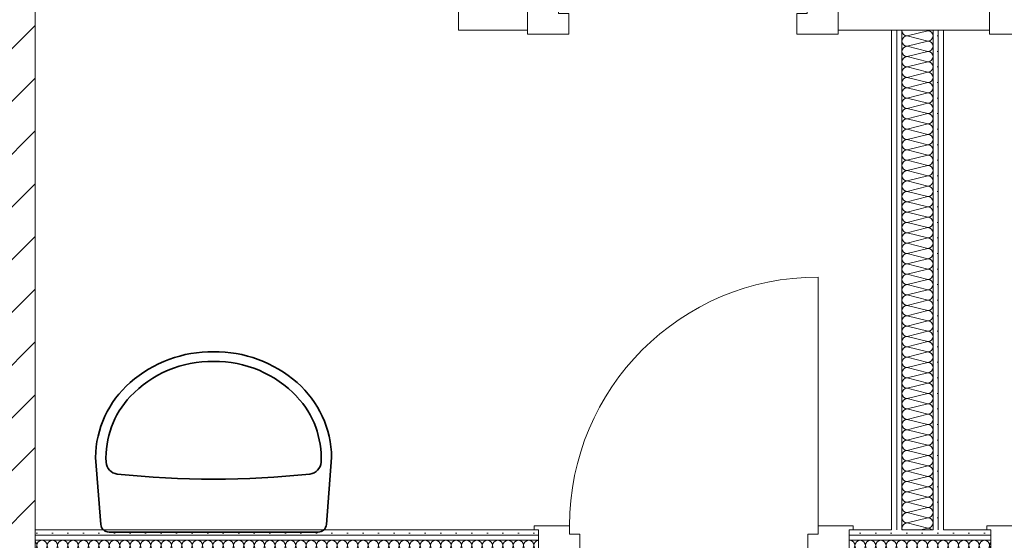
# Model space of a CAD drawing. Header units: metres. Extents: x -80 to 1923, y -189 to 69.
# Tile 198 of 256: x 959.62 to 961.99, y 50.53 to 51.79. Entities that reach past the tile are written whole.
import ezdxf

# ---------------------------------------------------------------- set-up
doc = ezdxf.new("R2010")
doc.units = ezdxf.units.M
doc.header["$MEASUREMENT"] = 0
for name, color, linetype in [('10 Wand außen', 7, 'Continuous'), ('10 Wand innen', 7, 'Continuous'), ('50 Sanitäreinrichtung', 7, 'Continuous')]:
    doc.layers.add(name, color=color, linetype=linetype)
pattern_1 = [(0, (929.770002, 0), (0, 0.0375), [0, -0.0375])]

# ---------------------------------------------------------------- blocks, each defined once
blk = doc.blocks.new('*X97', base_point=(929.77, 0))
at = {"layer": '10 Wand innen', "color": 250, "linetype": 'Continuous', "lineweight": 18, "true_color": 0x1f1f1f}
for p, q in [((961.7583, 51.75), (961.8083, 51.7625)), ((961.7583, 51.75), (961.8083, 51.7375)), ((961.8021, 51.7641), (961.8083, 51.7625)), ((961.7583, 51.725), (961.8083, 51.7375)), ((961.7583, 51.725), (961.8083, 51.7125)), ((961.7583, 51.7), (961.8083, 51.7125)), ((961.7583, 51.7), (961.8083, 51.6875)), ((961.7583, 51.675), (961.8083, 51.6875)), ((961.7583, 51.675), (961.8083, 51.6625)), ((961.7583, 51.65), (961.8083, 51.6625)), ((961.7583, 51.65), (961.8083, 51.6375)), ((961.7583, 51.625), (961.8083, 51.6375)), ((961.7583, 51.625), (961.8083, 51.6125)), ((961.7583, 51.6), (961.8083, 51.6125)), ((961.7583, 51.6), (961.8083, 51.5875)), ((961.7583, 51.575), (961.8083, 51.5875)), ((961.7583, 51.575), (961.8083, 51.5625)), ((961.7583, 51.55), (961.8083, 51.5625)), ((961.7583, 51.55), (961.8083, 51.5375)), ((961.7583, 51.525), (961.8083, 51.5375)), ((961.7583, 51.525), (961.8083, 51.5125)), ((961.7583, 51.5), (961.8083, 51.5125)), ((961.7583, 51.5), (961.8083, 51.4875)), ((961.7583, 51.475), (961.8083, 51.4875)), ((961.7583, 51.475), (961.8083, 51.4625)), ((961.7583, 51.45), (961.8083, 51.4625)), ((961.7583, 51.45), (961.8083, 51.4375)), ((961.7583, 51.425), (961.8083, 51.4375)), ((961.7583, 51.425), (961.8083, 51.4125)), ((961.7583, 51.4), (961.8083, 51.4125)), ((961.7583, 51.4), (961.8083, 51.3875)), ((961.7583, 51.375), (961.8083, 51.3875)), ((961.7583, 51.375), (961.8083, 51.3625)), ((961.7583, 51.35), (961.8083, 51.3625)), ((961.7583, 51.35), (961.8083, 51.3375)), ((961.7583, 51.325), (961.8083, 51.3375)), ((961.7583, 51.325), (961.8083, 51.3125)), ((961.7583, 51.3), (961.8083, 51.3125)), ((961.7583, 51.3), (961.8083, 51.2875)), ((961.7583, 51.275), (961.8083, 51.2875)), ((961.7583, 51.275), (961.8083, 51.2625)), ((961.7583, 51.25), (961.8083, 51.2625)), ((961.7583, 51.25), (961.8083, 51.2375)), ((961.7583, 51.225), (961.8083, 51.2375)), ((961.7583, 51.225), (961.8083, 51.2125)), ((961.7583, 51.2), (961.8083, 51.2125)), ((961.7583, 51.2), (961.8083, 51.1875)), ((961.7583, 51.175), (961.8083, 51.1875)), ((961.7583, 51.175), (961.8083, 51.1625)), ((961.7583, 51.15), (961.8083, 51.1625)), ((961.7583, 51.15), (961.8083, 51.1375)), ((961.7583, 51.125), (961.8083, 51.1375)), ((961.7583, 51.125), (961.8083, 51.1125)), ((961.7583, 51.1), (961.8083, 51.1125)), ((961.7583, 51.1), (961.8083, 51.0875)), ((961.7583, 51.075), (961.8083, 51.0875)), ((961.7583, 51.075), (961.8083, 51.0625)), ((961.7583, 51.05), (961.8083, 51.0625)), ((961.7583, 51.05), (961.8083, 51.0375)), ((961.7583, 51.025), (961.8083, 51.0375)), ((961.7583, 51.025), (961.8083, 51.0125)), ((961.7583, 51), (961.8083, 51.0125)), ((961.7583, 51), (961.8083, 50.9875)), ((961.7583, 50.975), (961.8083, 50.9875)), ((961.7583, 50.975), (961.8083, 50.9625)), ((961.7583, 50.95), (961.8083, 50.9625)), ((961.7583, 50.95), (961.8083, 50.9375)), ((961.7583, 50.925), (961.8083, 50.9375)), ((961.7583, 50.925), (961.8083, 50.9125)), ((961.7583, 50.9), (961.8083, 50.9125)), ((961.7583, 50.9), (961.8083, 50.8875)), ((961.7583, 50.875), (961.8083, 50.8875)), ((961.7583, 50.875), (961.8083, 50.8625)), ((961.7583, 50.85), (961.8083, 50.8625)), ((961.7583, 50.85), (961.8083, 50.8375)), ((961.7583, 50.825), (961.8083, 50.8375)), ((961.7583, 50.825), (961.8083, 50.8125)), ((961.7583, 50.8), (961.8083, 50.8125)), ((961.7583, 50.8), (961.8083, 50.7875)), ((961.7583, 50.775), (961.8083, 50.7875)), ((961.7583, 50.775), (961.8083, 50.7625)), ((961.7583, 50.75), (961.8083, 50.7625)), ((961.7583, 50.75), (961.8083, 50.7375)), ((961.7583, 50.725), (961.8083, 50.7375)), ((961.7583, 50.725), (961.8083, 50.7125)), ((961.7583, 50.7), (961.8083, 50.7125)), ((961.7583, 50.7), (961.8083, 50.6875)), ((961.7583, 50.675), (961.8083, 50.6875)), ((961.7583, 50.675), (961.8083, 50.6625)), ((961.7583, 50.65), (961.8083, 50.6625)), ((961.7583, 50.65), (961.8083, 50.6375)), ((961.7583, 50.625), (961.8083, 50.6375)), ((961.7583, 50.625), (961.8083, 50.6125)), ((961.7583, 50.6), (961.8083, 50.6125)), ((961.7583, 50.6), (961.8083, 50.5875)), ((961.7583, 50.575), (961.8083, 50.5875)), ((961.7583, 50.575), (961.8083, 50.5625)), ((961.7912, 50.5582), (961.8083, 50.5625))]:
    blk.add_line(p, q, dxfattribs=at)
for centre, start, end in [((961.7583, 51.7625), 172.8149, 180), ((961.7583, 51.7625), 180, 270), ((961.7583, 51.7375), 90, 180), ((961.8083, 51.775), 270, 298.964), ((961.8083, 51.75), 0, 90), ((961.8083, 51.75), 270, 0), ((961.7583, 51.7375), 180, 270), ((961.7583, 51.7125), 90, 180), ((961.8083, 51.725), 0, 90), ((961.8083, 51.725), 270, 0), ((961.7583, 51.7125), 180, 270), ((961.7583, 51.6875), 90, 180), ((961.8083, 51.7), 0, 90), ((961.8083, 51.7), 270, 0), ((961.7583, 51.6875), 180, 270), ((961.7583, 51.6625), 90, 180), ((961.8083, 51.675), 0, 90), ((961.8083, 51.675), 270, 0), ((961.7583, 51.6625), 180, 270), ((961.7583, 51.6375), 90, 180), ((961.8083, 51.65), 0, 90), ((961.8083, 51.65), 270, 0), ((961.7583, 51.6375), 180, 270), ((961.7583, 51.6125), 90, 180), ((961.8083, 51.625), 0, 90), ((961.8083, 51.625), 270, 0), ((961.7583, 51.6125), 180, 270), ((961.7583, 51.5875), 90, 180), ((961.8083, 51.6), 0, 90), ((961.8083, 51.6), 270, 0), ((961.7583, 51.5875), 180, 270), ((961.8083, 51.575), 0, 90), ((961.7583, 51.5625), 90, 180), ((961.7583, 51.5625), 180, 270), ((961.8083, 51.575), 270, 0), ((961.8083, 51.55), 0, 90), ((961.7583, 51.5375), 90, 180), ((961.7583, 51.5375), 180, 270), ((961.8083, 51.55), 270, 0), ((961.8083, 51.525), 0, 90), ((961.7583, 51.5125), 90, 180), ((961.7583, 51.5125), 180, 270), ((961.8083, 51.525), 270, 0), ((961.8083, 51.5), 0, 90), ((961.7583, 51.4875), 90, 180), ((961.7583, 51.4875), 180, 270), ((961.8083, 51.5), 270, 0), ((961.8083, 51.475), 0, 90), ((961.7583, 51.4625), 90, 180), ((961.7583, 51.4625), 180, 270), ((961.8083, 51.475), 270, 0), ((961.8083, 51.45), 0, 90), ((961.7583, 51.4375), 90, 180), ((961.7583, 51.4375), 180, 270), ((961.8083, 51.45), 270, 0), ((961.8083, 51.425), 0, 90), ((961.7583, 51.4125), 90, 180), ((961.7583, 51.4125), 180, 270), ((961.8083, 51.425), 270, 0), ((961.8083, 51.4), 0, 90), ((961.7583, 51.3875), 90, 180), ((961.7583, 51.3875), 180, 270), ((961.8083, 51.4), 270, 0), ((961.8083, 51.375), 0, 90), ((961.7583, 51.3625), 90, 180), ((961.7583, 51.3625), 180, 270), ((961.8083, 51.375), 270, 0), ((961.8083, 51.35), 0, 90), ((961.7583, 51.3375), 90, 180), ((961.8083, 51.35), 270, 0), ((961.7583, 51.3375), 180, 270), ((961.7583, 51.3125), 90, 180), ((961.8083, 51.325), 0, 90), ((961.8083, 51.325), 270, 0), ((961.7583, 51.3125), 180, 270), ((961.7583, 51.2875), 90, 180), ((961.8083, 51.3), 0, 90), ((961.8083, 51.3), 270, 0), ((961.7583, 51.2875), 180, 270), ((961.7583, 51.2625), 90, 180), ((961.8083, 51.275), 0, 90), ((961.8083, 51.275), 270, 0), ((961.7583, 51.2625), 180, 270), ((961.7583, 51.2375), 90, 180), ((961.8083, 51.25), 0, 90), ((961.8083, 51.25), 270, 0), ((961.7583, 51.2375), 180, 270), ((961.7583, 51.2125), 90, 180), ((961.8083, 51.225), 0, 90), ((961.8083, 51.225), 270, 0), ((961.7583, 51.2125), 180, 270), ((961.7583, 51.1875), 90, 180), ((961.8083, 51.2), 0, 90), ((961.8083, 51.2), 270, 0), ((961.7583, 51.1875), 180, 270), ((961.7583, 51.1625), 90, 180), ((961.8083, 51.175), 0, 90), ((961.8083, 51.175), 270, 0), ((961.7583, 51.1625), 180, 270), ((961.7583, 51.1375), 90, 180), ((961.8083, 51.15), 0, 90), ((961.8083, 51.15), 270, 0), ((961.7583, 51.1375), 180, 270), ((961.7583, 51.1125), 90, 180), ((961.8083, 51.125), 0, 90), ((961.8083, 51.125), 270, 0), ((961.7583, 51.1125), 180, 270), ((961.8083, 51.1), 0, 90), ((961.7583, 51.0875), 90, 180), ((961.7583, 51.0875), 180, 270), ((961.8083, 51.1), 270, 0), ((961.8083, 51.075), 0, 90), ((961.7583, 51.0625), 90, 180), ((961.7583, 51.0625), 180, 270), ((961.8083, 51.075), 270, 0), ((961.8083, 51.05), 0, 90), ((961.7583, 51.0375), 90, 180), ((961.7583, 51.0375), 180, 270), ((961.8083, 51.05), 270, 0), ((961.8083, 51.025), 0, 90), ((961.7583, 51.0125), 90, 180), ((961.7583, 51.0125), 180, 270), ((961.8083, 51.025), 270, 0), ((961.8083, 51), 0, 90), ((961.7583, 50.9875), 90, 180), ((961.7583, 50.9875), 180, 270), ((961.8083, 51), 270, 0), ((961.8083, 50.975), 0, 90), ((961.7583, 50.9625), 90, 180), ((961.7583, 50.9625), 180, 270), ((961.8083, 50.975), 270, 0), ((961.8083, 50.95), 0, 90), ((961.7583, 50.9375), 90, 180), ((961.7583, 50.9375), 180, 270), ((961.8083, 50.95), 270, 0), ((961.8083, 50.925), 0, 90), ((961.7583, 50.9125), 90, 180), ((961.7583, 50.9125), 180, 270), ((961.8083, 50.925), 270, 0), ((961.8083, 50.9), 0, 90), ((961.7583, 50.8875), 90, 180), ((961.7583, 50.8875), 180, 270), ((961.8083, 50.9), 270, 0), ((961.8083, 50.875), 0, 90), ((961.7583, 50.8625), 90, 180), ((961.8083, 50.875), 270, 0), ((961.7583, 50.8625), 180, 270), ((961.7583, 50.8375), 90, 180), ((961.8083, 50.85), 0, 90), ((961.8083, 50.85), 270, 0), ((961.7583, 50.8375), 180, 270), ((961.7583, 50.8125), 90, 180), ((961.8083, 50.825), 0, 90), ((961.8083, 50.825), 270, 0), ((961.7583, 50.8125), 180, 270), ((961.7583, 50.7875), 90, 180), ((961.8083, 50.8), 0, 90), ((961.8083, 50.8), 270, 0), ((961.7583, 50.7875), 180, 270), ((961.7583, 50.7625), 90, 180), ((961.8083, 50.775), 0, 90), ((961.8083, 50.775), 270, 0), ((961.7583, 50.7625), 180, 270), ((961.7583, 50.7375), 90, 180), ((961.8083, 50.75), 0, 90), ((961.8083, 50.75), 270, 0), ((961.7583, 50.7375), 180, 270), ((961.7583, 50.7125), 90, 180), ((961.8083, 50.725), 0, 90), ((961.8083, 50.725), 270, 0), ((961.7583, 50.7125), 180, 270), ((961.7583, 50.6875), 90, 180), ((961.8083, 50.7), 0, 90), ((961.8083, 50.7), 270, 0), ((961.7583, 50.6875), 180, 270), ((961.7583, 50.6625), 90, 180), ((961.8083, 50.675), 0, 90), ((961.8083, 50.675), 270, 0), ((961.7583, 50.6625), 180, 270), ((961.7583, 50.6375), 90, 180), ((961.8083, 50.65), 0, 90), ((961.8083, 50.65), 270, 0), ((961.7583, 50.6375), 180, 270), ((961.7583, 50.6125), 90, 180), ((961.8083, 50.625), 0, 90), ((961.8083, 50.625), 270, 0), ((961.7583, 50.6125), 180, 270), ((961.8083, 50.6), 0, 90), ((961.7583, 50.5875), 90, 180), ((961.7583, 50.5875), 180, 270), ((961.8083, 50.6), 270, 0), ((961.8083, 50.575), 0, 90), ((961.7583, 50.5625), 90, 180), ((961.7583, 50.5625), 180, 200.0732), ((961.8083, 50.575), 270, 0), ((961.8083, 50.55), 41.0547, 90)]:
    blk.add_arc(centre, 0.0125, start, end, dxfattribs=at)
blk = doc.blocks.new('*X99', base_point=(929.77, 0))
at = {"layer": '10 Wand innen', "color": 250, "linetype": 'Continuous', "lineweight": 18, "true_color": 0x1f1f1f}
for p, q in [((959.6533, 50.504), (959.6575, 50.5207)), ((959.67, 50.4707), (959.6575, 50.5207)), ((959.67, 50.4707), (959.6825, 50.5207)), ((959.695, 50.4707), (959.6825, 50.5207)), ((959.695, 50.4707), (959.7075, 50.5207)), ((959.72, 50.4707), (959.7075, 50.5207)), ((959.72, 50.4707), (959.7325, 50.5207)), ((959.745, 50.4707), (959.7325, 50.5207)), ((959.745, 50.4707), (959.7575, 50.5207)), ((959.77, 50.4707), (959.7575, 50.5207)), ((959.77, 50.4707), (959.7825, 50.5207)), ((959.795, 50.4707), (959.7825, 50.5207)), ((959.795, 50.4707), (959.8075, 50.5207)), ((959.82, 50.4707), (959.8075, 50.5207)), ((959.82, 50.4707), (959.8325, 50.5207)), ((959.845, 50.4707), (959.8325, 50.5207)), ((959.845, 50.4707), (959.8575, 50.5207)), ((959.87, 50.4707), (959.8575, 50.5207)), ((959.87, 50.4707), (959.8825, 50.5207)), ((959.895, 50.4707), (959.8825, 50.5207)), ((959.895, 50.4707), (959.9075, 50.5207)), ((959.92, 50.4707), (959.9075, 50.5207)), ((959.92, 50.4707), (959.9325, 50.5207)), ((959.945, 50.4707), (959.9325, 50.5207)), ((959.945, 50.4707), (959.9575, 50.5207)), ((959.97, 50.4707), (959.9575, 50.5207)), ((959.97, 50.4707), (959.9825, 50.5207)), ((959.995, 50.4707), (959.9825, 50.5207)), ((959.995, 50.4707), (960.0075, 50.5207)), ((960.02, 50.4707), (960.0075, 50.5207)), ((960.02, 50.4707), (960.0325, 50.5207)), ((960.045, 50.4707), (960.0325, 50.5207)), ((960.045, 50.4707), (960.0575, 50.5207)), ((960.07, 50.4707), (960.0575, 50.5207)), ((960.07, 50.4707), (960.0825, 50.5207)), ((960.095, 50.4707), (960.0825, 50.5207)), ((960.095, 50.4707), (960.1075, 50.5207)), ((960.12, 50.4707), (960.1075, 50.5207)), ((960.12, 50.4707), (960.1325, 50.5207)), ((960.145, 50.4707), (960.1325, 50.5207)), ((960.145, 50.4707), (960.1575, 50.5207)), ((960.17, 50.4707), (960.1575, 50.5207)), ((960.17, 50.4707), (960.1825, 50.5207)), ((960.195, 50.4707), (960.1825, 50.5207)), ((960.195, 50.4707), (960.2075, 50.5207)), ((960.22, 50.4707), (960.2075, 50.5207)), ((960.22, 50.4707), (960.2325, 50.5207)), ((960.245, 50.4707), (960.2325, 50.5207)), ((960.245, 50.4707), (960.2575, 50.5207)), ((960.27, 50.4707), (960.2575, 50.5207)), ((960.27, 50.4707), (960.2825, 50.5207)), ((960.295, 50.4707), (960.2825, 50.5207)), ((960.295, 50.4707), (960.3075, 50.5207)), ((960.32, 50.4707), (960.3075, 50.5207)), ((960.32, 50.4707), (960.3325, 50.5207)), ((960.345, 50.4707), (960.3325, 50.5207)), ((960.345, 50.4707), (960.3575, 50.5207)), ((960.37, 50.4707), (960.3575, 50.5207)), ((960.37, 50.4707), (960.3825, 50.5207)), ((960.395, 50.4707), (960.3825, 50.5207)), ((960.395, 50.4707), (960.4075, 50.5207)), ((960.42, 50.4707), (960.4075, 50.5207)), ((960.42, 50.4707), (960.4325, 50.5207)), ((960.445, 50.4707), (960.4325, 50.5207)), ((960.445, 50.4707), (960.4575, 50.5207)), ((960.47, 50.4707), (960.4575, 50.5207)), ((960.47, 50.4707), (960.4825, 50.5207)), ((960.495, 50.4707), (960.4825, 50.5207)), ((960.495, 50.4707), (960.5075, 50.5207)), ((960.52, 50.4707), (960.5075, 50.5207)), ((960.52, 50.4707), (960.5325, 50.5207)), ((960.545, 50.4707), (960.5325, 50.5207)), ((960.545, 50.4707), (960.5575, 50.5207)), ((960.57, 50.4707), (960.5575, 50.5207)), ((960.57, 50.4707), (960.5825, 50.5207)), ((960.595, 50.4707), (960.5825, 50.5207)), ((960.595, 50.4707), (960.6075, 50.5207)), ((960.62, 50.4707), (960.6075, 50.5207)), ((960.62, 50.4707), (960.6325, 50.5207)), ((960.645, 50.4707), (960.6325, 50.5207)), ((960.645, 50.4707), (960.6575, 50.5207)), ((960.67, 50.4707), (960.6575, 50.5207)), ((960.67, 50.4707), (960.6825, 50.5207)), ((960.695, 50.4707), (960.6825, 50.5207)), ((960.695, 50.4707), (960.7075, 50.5207)), ((960.72, 50.4707), (960.7075, 50.5207)), ((960.72, 50.4707), (960.7325, 50.5207)), ((960.745, 50.4707), (960.7325, 50.5207)), ((960.745, 50.4707), (960.7575, 50.5207)), ((960.77, 50.4707), (960.7575, 50.5207)), ((960.77, 50.4707), (960.7825, 50.5207)), ((960.795, 50.4707), (960.7825, 50.5207)), ((960.795, 50.4707), (960.8075, 50.5207)), ((960.82, 50.4707), (960.8075, 50.5207)), ((960.82, 50.4707), (960.8325, 50.5207)), ((960.845, 50.4707), (960.8325, 50.5207)), ((960.845, 50.4707), (960.8575, 50.5207)), ((960.8684, 50.4773), (960.8575, 50.5207))]:
    blk.add_line(p, q, dxfattribs=at)
for centre, start, end in [((959.645, 50.5207), 0, 48.2393), ((959.67, 50.5207), 90, 180), ((959.67, 50.5207), 0, 90), ((959.695, 50.5207), 90, 180), ((959.695, 50.5207), 0, 90), ((959.72, 50.5207), 90, 180), ((959.72, 50.5207), 0, 90), ((959.745, 50.5207), 90, 180), ((959.745, 50.5207), 0, 90), ((959.77, 50.5207), 90, 180), ((959.77, 50.5207), 0, 90), ((959.795, 50.5207), 90, 180), ((959.795, 50.5207), 0, 90), ((959.82, 50.5207), 90, 180), ((959.82, 50.5207), 0, 90), ((959.845, 50.5207), 90, 180), ((959.845, 50.5207), 0, 90), ((959.87, 50.5207), 90, 180), ((959.87, 50.5207), 0, 90), ((959.895, 50.5207), 90, 180), ((959.895, 50.5207), 0, 90), ((959.92, 50.5207), 90, 180), ((959.92, 50.5207), 0, 90), ((959.945, 50.5207), 90, 180), ((959.945, 50.5207), 0, 90), ((959.97, 50.5207), 90, 180), ((959.97, 50.5207), 0, 90), ((959.995, 50.5207), 90, 180), ((959.995, 50.5207), 0, 90), ((960.02, 50.5207), 90, 180), ((960.02, 50.5207), 0, 90), ((960.045, 50.5207), 90, 180), ((960.045, 50.5207), 0, 90), ((960.07, 50.5207), 90, 180), ((960.07, 50.5207), 0, 90), ((960.095, 50.5207), 90, 180), ((960.095, 50.5207), 0, 90), ((960.12, 50.5207), 90, 180), ((960.12, 50.5207), 0, 90), ((960.145, 50.5207), 90, 180), ((960.145, 50.5207), 0, 90), ((960.17, 50.5207), 90, 180), ((960.17, 50.5207), 0, 90), ((960.195, 50.5207), 90, 180), ((960.195, 50.5207), 0, 90), ((960.22, 50.5207), 90, 180), ((960.22, 50.5207), 0, 90), ((960.245, 50.5207), 90, 180), ((960.245, 50.5207), 0, 90), ((960.27, 50.5207), 90, 180), ((960.27, 50.5207), 0, 90), ((960.295, 50.5207), 90, 180), ((960.295, 50.5207), 0, 90), ((960.32, 50.5207), 90, 180), ((960.32, 50.5207), 0, 90), ((960.345, 50.5207), 90, 180), ((960.345, 50.5207), 0, 90), ((960.37, 50.5207), 90, 180), ((960.37, 50.5207), 0, 90), ((960.395, 50.5207), 90, 180), ((960.395, 50.5207), 0, 90), ((960.42, 50.5207), 90, 180), ((960.42, 50.5207), 0, 90), ((960.445, 50.5207), 90, 180), ((960.445, 50.5207), 0, 90), ((960.47, 50.5207), 90, 180), ((960.47, 50.5207), 0, 90), ((960.495, 50.5207), 90, 180), ((960.495, 50.5207), 0, 90), ((960.52, 50.5207), 90, 180), ((960.52, 50.5207), 0, 90), ((960.545, 50.5207), 90, 180), ((960.545, 50.5207), 0, 90), ((960.57, 50.5207), 90, 180), ((960.57, 50.5207), 0, 90), ((960.595, 50.5207), 90, 180), ((960.595, 50.5207), 0, 90), ((960.62, 50.5207), 90, 180), ((960.62, 50.5207), 0, 90), ((960.645, 50.5207), 90, 180), ((960.645, 50.5207), 0, 90), ((960.67, 50.5207), 90, 180), ((960.67, 50.5207), 0, 90), ((960.695, 50.5207), 90, 180), ((960.695, 50.5207), 0, 90), ((960.72, 50.5207), 90, 180), ((960.72, 50.5207), 0, 90), ((960.745, 50.5207), 90, 180), ((960.745, 50.5207), 0, 90), ((960.77, 50.5207), 90, 180), ((960.77, 50.5207), 0, 90), ((960.795, 50.5207), 90, 180), ((960.795, 50.5207), 0, 90), ((960.82, 50.5207), 90, 180), ((960.82, 50.5207), 0, 90), ((960.845, 50.5207), 90, 180), ((960.845, 50.5207), 0, 90), ((960.87, 50.5207), 97.5604, 180), ((959.6575, 50.4707), 250.4895, 270), ((959.6825, 50.4707), 180, 270), ((959.6825, 50.4707), 270, 0), ((959.7075, 50.4707), 180, 270), ((959.7075, 50.4707), 270, 0), ((959.7325, 50.4707), 180, 270), ((959.7325, 50.4707), 270, 0), ((959.7575, 50.4707), 180, 270), ((959.7575, 50.4707), 270, 0), ((959.7825, 50.4707), 180, 270), ((959.7825, 50.4707), 270, 0), ((959.8075, 50.4707), 180, 270), ((959.8075, 50.4707), 270, 0), ((959.8325, 50.4707), 180, 270), ((959.8325, 50.4707), 270, 0), ((959.8575, 50.4707), 180, 270), ((959.8575, 50.4707), 270, 0), ((959.8825, 50.4707), 180, 270), ((959.8825, 50.4707), 270, 0), ((959.9075, 50.4707), 180, 270), ((959.9075, 50.4707), 270, 0), ((959.9325, 50.4707), 180, 270), ((959.9325, 50.4707), 270, 0), ((959.9575, 50.4707), 180, 270), ((959.9575, 50.4707), 270, 0), ((959.9825, 50.4707), 180, 270), ((959.9825, 50.4707), 270, 0), ((960.0075, 50.4707), 180, 270), ((960.0075, 50.4707), 270, 0), ((960.0325, 50.4707), 180, 270), ((960.0325, 50.4707), 270, 0), ((960.0575, 50.4707), 180, 270), ((960.0575, 50.4707), 270, 0), ((960.0825, 50.4707), 180, 270), ((960.0825, 50.4707), 270, 0), ((960.1075, 50.4707), 180, 270), ((960.1075, 50.4707), 270, 0), ((960.1325, 50.4707), 180, 270), ((960.1325, 50.4707), 270, 0), ((960.1575, 50.4707), 180, 270), ((960.1575, 50.4707), 270, 0), ((960.1825, 50.4707), 180, 270), ((960.1825, 50.4707), 270, 0), ((960.2075, 50.4707), 180, 270), ((960.2075, 50.4707), 270, 0), ((960.2325, 50.4707), 180, 270), ((960.2325, 50.4707), 270, 0), ((960.2575, 50.4707), 180, 270), ((960.2575, 50.4707), 270, 0), ((960.2825, 50.4707), 180, 270), ((960.2825, 50.4707), 270, 0), ((960.3075, 50.4707), 180, 270), ((960.3075, 50.4707), 270, 0), ((960.3325, 50.4707), 180, 270), ((960.3325, 50.4707), 270, 0), ((960.3575, 50.4707), 180, 270), ((960.3575, 50.4707), 270, 0), ((960.3825, 50.4707), 180, 270), ((960.3825, 50.4707), 270, 0), ((960.4075, 50.4707), 180, 270), ((960.4075, 50.4707), 270, 0), ((960.4325, 50.4707), 180, 270), ((960.4325, 50.4707), 270, 0), ((960.4575, 50.4707), 180, 270), ((960.4575, 50.4707), 270, 0), ((960.4825, 50.4707), 180, 270), ((960.4825, 50.4707), 270, 0), ((960.5075, 50.4707), 180, 270), ((960.5075, 50.4707), 270, 0), ((960.5325, 50.4707), 180, 270), ((960.5325, 50.4707), 270, 0), ((960.5575, 50.4707), 180, 270), ((960.5575, 50.4707), 270, 0), ((960.5825, 50.4707), 180, 270), ((960.5825, 50.4707), 270, 0), ((960.6075, 50.4707), 180, 270), ((960.6075, 50.4707), 270, 0), ((960.6325, 50.4707), 180, 270), ((960.6325, 50.4707), 270, 0), ((960.6575, 50.4707), 180, 270), ((960.6575, 50.4707), 270, 0), ((960.6825, 50.4707), 180, 270), ((960.6825, 50.4707), 270, 0), ((960.7075, 50.4707), 180, 270), ((960.7075, 50.4707), 270, 0), ((960.7325, 50.4707), 180, 270), ((960.7325, 50.4707), 270, 0), ((960.7575, 50.4707), 180, 270), ((960.7575, 50.4707), 270, 0), ((960.7825, 50.4707), 180, 270), ((960.7825, 50.4707), 270, 0), ((960.8075, 50.4707), 180, 270), ((960.8075, 50.4707), 270, 0), ((960.8325, 50.4707), 180, 270), ((960.8325, 50.4707), 270, 0), ((960.8575, 50.4707), 180, 270), ((960.8575, 50.4707), 270, 330.2766)]:
    blk.add_arc(centre, 0.0125, start, end, dxfattribs=at)
blk = doc.blocks.new('*X100', base_point=(929.77, 0))
at = {"layer": '10 Wand innen', "color": 250, "linetype": 'Continuous', "lineweight": 18, "true_color": 0x1f1f1f}
for p, q in [((961.62, 50.4707), (961.6325, 50.5207)), ((961.645, 50.4707), (961.6325, 50.5207)), ((961.645, 50.4707), (961.6575, 50.5207)), ((961.67, 50.4707), (961.6575, 50.5207)), ((961.67, 50.4707), (961.6825, 50.5207)), ((961.695, 50.4707), (961.6825, 50.5207)), ((961.695, 50.4707), (961.7075, 50.5207)), ((961.72, 50.4707), (961.7075, 50.5207)), ((961.72, 50.4707), (961.7325, 50.5207)), ((961.745, 50.4707), (961.7325, 50.5207)), ((961.745, 50.4707), (961.7575, 50.5207)), ((961.77, 50.4707), (961.7575, 50.5207)), ((961.77, 50.4707), (961.7825, 50.5207)), ((961.795, 50.4707), (961.7825, 50.5207)), ((961.795, 50.4707), (961.8075, 50.5207)), ((961.82, 50.4707), (961.8075, 50.5207)), ((961.82, 50.4707), (961.8325, 50.5207)), ((961.845, 50.4707), (961.8325, 50.5207)), ((961.845, 50.4707), (961.8575, 50.5207)), ((961.87, 50.4707), (961.8575, 50.5207)), ((961.87, 50.4707), (961.8825, 50.5207)), ((961.895, 50.4707), (961.8825, 50.5207)), ((961.895, 50.4707), (961.9075, 50.5207)), ((961.92, 50.4707), (961.9075, 50.5207)), ((961.92, 50.4707), (961.9325, 50.5207)), ((961.945, 50.4707), (961.9325, 50.5207)), ((961.945, 50.4707), (961.9575, 50.5207)), ((961.9605, 50.5087), (961.9575, 50.5207)), ((961.62, 50.4707), (961.6184, 50.4773))]:
    blk.add_line(p, q, dxfattribs=at)
for centre, start, end in [((961.62, 50.5207), 90, 97.5604), ((961.62, 50.5207), 0, 90), ((961.645, 50.5207), 90, 180), ((961.645, 50.5207), 0, 90), ((961.67, 50.5207), 90, 180), ((961.67, 50.5207), 0, 90), ((961.695, 50.5207), 90, 180), ((961.695, 50.5207), 0, 90), ((961.72, 50.5207), 90, 180), ((961.72, 50.5207), 0, 90), ((961.745, 50.5207), 90, 180), ((961.745, 50.5207), 0, 90), ((961.77, 50.5207), 90, 180), ((961.77, 50.5207), 0, 90), ((961.795, 50.5207), 90, 180), ((961.795, 50.5207), 0, 90), ((961.82, 50.5207), 90, 180), ((961.82, 50.5207), 0, 90), ((961.845, 50.5207), 90, 180), ((961.845, 50.5207), 0, 90), ((961.87, 50.5207), 90, 180), ((961.87, 50.5207), 0, 90), ((961.895, 50.5207), 90, 180), ((961.895, 50.5207), 0, 90), ((961.92, 50.5207), 90, 180), ((961.92, 50.5207), 0, 90), ((961.945, 50.5207), 90, 180), ((961.945, 50.5207), 0, 90), ((961.97, 50.5207), 139.4102, 180), ((961.6075, 50.4707), 330.2766, 0), ((961.6325, 50.4707), 180, 270), ((961.6325, 50.4707), 270, 0), ((961.6575, 50.4707), 180, 270), ((961.6575, 50.4707), 270, 0), ((961.6825, 50.4707), 180, 270), ((961.6825, 50.4707), 270, 0), ((961.7075, 50.4707), 180, 270), ((961.7075, 50.4707), 270, 0), ((961.7325, 50.4707), 180, 270), ((961.7325, 50.4707), 270, 0), ((961.7575, 50.4707), 180, 270), ((961.7575, 50.4707), 270, 0), ((961.7825, 50.4707), 180, 270), ((961.7825, 50.4707), 270, 0), ((961.8075, 50.4707), 180, 270), ((961.8075, 50.4707), 270, 0), ((961.8325, 50.4707), 180, 270), ((961.8325, 50.4707), 270, 0), ((961.8575, 50.4707), 180, 270), ((961.8575, 50.4707), 270, 0), ((961.8825, 50.4707), 180, 270), ((961.8825, 50.4707), 270, 0), ((961.9075, 50.4707), 180, 270), ((961.9075, 50.4707), 270, 0), ((961.9325, 50.4707), 180, 270), ((961.9325, 50.4707), 270, 0), ((961.9575, 50.4707), 180, 270), ((961.9575, 50.4707), 270, 283.9227)]:
    blk.add_arc(centre, 0.0125, start, end, dxfattribs=at)
blk = doc.blocks.new('Blockrahmentür 1-Fl 27_17')
at = {"layer": '10 Wand innen', "color": 7, "linetype": 'Continuous', "lineweight": 13}
for p, q in [((0.3, 0.01), (0.3, 0.61)), ((-0.3, 0.01), (-0.385, 0.01)), ((-0.385, 0.01), (-0.385, 0)), ((-0.385, 0), (-0.375, 0)), ((-0.375, 0), (-0.375, -0.06)), ((-0.375, 0), (-0.375, -0.0125)), ((-0.375, 0), (-0.375, -0.0125)), ((-0.3, -0.01), (-0.3, 0.01)), ((0.3, -0.01), (0.3, 0.01)), ((0.3, 0.01), (0.385, 0.01)), ((0.385, 0), (0.375, 0)), ((0.375, 0), (0.375, -0.06)), ((0.375, 0), (0.375, -0.0125)), ((0.375, 0), (0.375, -0.0125)), ((0.385, 0.01), (0.385, 0)), ((-0.375, -0.0125), (-0.375, -0.025)), ((-0.375, -0.0125), (-0.375, -0.025)), ((-0.275, -0.01), (-0.3, -0.01)), ((-0.275, -0.06), (-0.275, -0.01)), ((0.275, -0.06), (0.275, -0.01)), ((0.275, -0.01), (0.3, -0.01)), ((0.375, -0.0125), (0.375, -0.025)), ((0.375, -0.0125), (0.375, -0.025)), ((-0.375, -0.025), (-0.375, -0.07)), ((-0.375, -0.025), (-0.375, -0.07)), ((0.375, -0.025), (0.375, -0.07)), ((0.375, -0.025), (0.375, -0.07)), ((-0.375, -0.06), (-0.275, -0.06)), ((-0.35, -0.07), (-0.35, -0.125)), ((0.375, -0.06), (0.275, -0.06)), ((0.35, -0.07), (0.35, -0.125)), ((-0.375, -0.125), (-0.35, -0.125)), ((0.375, -0.125), (0.35, -0.125))]:
    blk.add_line(p, q, dxfattribs=at)
at = {"layer": '10 Wand innen', "color": 7, "linetype": 'Continuous', "lineweight": 9}
blk.add_arc((0.3, 0.01), 0.6, 90, 180, dxfattribs=at)
blk = doc.blocks.new('Blockrahmentür 1-Fl 27_29')
at = {"layer": '10 Wand innen', "color": 7, "linetype": 'Continuous', "lineweight": 13}
for p, q in [((0.3, 0.01), (0.3, 0.61)), ((-0.3, 0.01), (-0.385, 0.01)), ((-0.385, 0.01), (-0.385, 0)), ((-0.385, 0), (-0.375, 0)), ((-0.375, 0), (-0.375, -0.06)), ((-0.3, -0.01), (-0.3, 0.01)), ((0.3, -0.01), (0.3, 0.01)), ((0.3, 0.01), (0.385, 0.01)), ((0.385, 0), (0.375, 0)), ((0.375, 0), (0.375, -0.06)), ((0.385, 0.01), (0.385, 0)), ((-0.275, -0.01), (-0.3, -0.01)), ((-0.275, -0.06), (-0.275, -0.01)), ((0.275, -0.06), (0.275, -0.01)), ((0.275, -0.01), (0.3, -0.01)), ((-0.375, -0.06), (-0.275, -0.06)), ((0.375, -0.06), (0.275, -0.06))]:
    blk.add_line(p, q, dxfattribs=at)
at = {"layer": '10 Wand innen', "color": 7, "linetype": 'Continuous', "lineweight": 9}
for p, q in [((-0.375, 0), (-0.375, -0.05)), ((-0.375, 0), (-0.375, -0.05)), ((0.375, 0), (0.375, -0.05)), ((0.375, 0), (0.375, -0.05))]:
    blk.add_line(p, q, dxfattribs=at)
blk.add_arc((0.3, 0.01), 0.6, 90, 180, dxfattribs=at)
blk = doc.blocks.new('Waschbecken 03 27')
at = {"layer": '50 Sanitäreinrichtung', "color": 7, "linetype": 'Continuous', "lineweight": 35, "flags": 128}
blk.add_lwpolyline([(0, -0.255, 0.184528), (0.2015, -0.1803, 0.213377), (0.285, 0), (0.2722, 0.1616, 0.391259), (0.2523, 0.18), (-0.2523, 0.18, 0.391259), (-0.2722, 0.1616), (-0.285, 0, 0.213377), (-0.2015, -0.1803, 0.184528)], format="xyb", close=True, dxfattribs=at)
at = {"layer": '50 Sanitäreinrichtung', "color": 7, "linetype": 'Continuous', "lineweight": 35}
for centre, radius, start, end in [((0, -2.1161), 2.1688, 83.8427, 96.1573), ((-0.2294, 0.0103), 0.03, 96.1573, 177.0495), ((0.2294, 0.0103), 0.03, 2.949, 83.8427), ((-0.0445, 0.0008), 0.2151, 177.0495, 223.1994), ((0.0445, 0.0008), 0.2152, 316.7476, 2.949), ((-0.0039, 0.0399), 0.2715, 223.358, 270.7202), ((0.0039, 0.04), 0.2716, 269.1909, 316.5918)]:
    blk.add_arc(centre, radius, start, end, dxfattribs=at)

msp = doc.modelspace()

# ---------------------------------------------------------------- hatches: boundary and pattern name
at = {"layer": '10 Wand außen', "linetype": 'Continuous', "lineweight": 18, "true_color": 0x1f1f1f}
h = msp.add_hatch(dxfattribs=at)
h.set_pattern_fill('Mauerziegel_0001', color=250, style=0, pattern_type=2)
h.set_pattern_definition([(45, (929.77, 0), (-0.06363961, 0.06363961), [])])
h.paths.add_polyline_path([(959.6533, 47.1919), (959.6533, 54.8019), (959.4133, 54.8019), (959.4133, 47.1919)])
at = {"layer": '10 Wand innen', "linetype": 'Continuous', "lineweight": 18, "true_color": 0x1f1f1f}
h = msp.add_hatch(dxfattribs=at)
h.set_pattern_fill('Gipskarton_0001', color=250, style=0, pattern_type=2)
h.set_pattern_definition(pattern_1)
h.paths.add_polyline_path([(961.7208, 51.7641), (961.7208, 50.5582), (961.7333, 50.5582), (961.7333, 51.7641)])
h = msp.add_hatch(dxfattribs=at)
h.set_pattern_fill('Gipskarton_0001', color=250, style=0, pattern_type=2)
h.set_pattern_definition(pattern_1)
h.paths.add_polyline_path([(961.7333, 51.7641), (961.7333, 50.5582), (961.7458, 50.5582), (961.7458, 51.7641)])
h = msp.add_hatch(dxfattribs=at)
h.set_pattern_fill('Gipskarton_0001', color=250, style=0, pattern_type=2)
h.set_pattern_definition(pattern_1)
h.paths.add_polyline_path([(961.8333, 50.5582), (961.8333, 51.7641), (961.8208, 51.7641), (961.8208, 50.5582)])
h = msp.add_hatch(dxfattribs=at)
h.set_pattern_fill('Gipskarton_0001', color=250, style=0, pattern_type=2)
h.set_pattern_definition(pattern_1)
h.paths.add_polyline_path([(961.8458, 50.5582), (961.8458, 51.7641), (961.8333, 51.7641), (961.8333, 50.5582)])
h = msp.add_hatch(dxfattribs=at)
h.set_pattern_fill('Gipskarton_0001', color=250, style=0, pattern_type=2)
h.set_pattern_definition(pattern_1)
h.paths.add_polyline_path([(960.8684, 50.5582), (959.6533, 50.5582), (959.6533, 50.5457), (960.8684, 50.5457)])
h = msp.add_hatch(dxfattribs=at)
h.set_pattern_fill('Gipskarton_0001', color=250, style=0, pattern_type=2)
h.set_pattern_definition(pattern_1)
h.paths.add_polyline_path([(961.6184, 50.5457), (961.9605, 50.5457), (961.9605, 50.5582), (961.6184, 50.5582)])
h = msp.add_hatch(dxfattribs=at)
h.set_pattern_fill('Gipskarton_0001', color=250, style=0, pattern_type=2)
h.set_pattern_definition(pattern_1)
h.paths.add_polyline_path([(959.6533, 50.5332), (960.8684, 50.5332), (960.8684, 50.5457), (959.6533, 50.5457)])
h = msp.add_hatch(dxfattribs=at)
h.set_pattern_fill('Gipskarton_0001', color=250, style=0, pattern_type=2)
h.set_pattern_definition(pattern_1)
h.paths.add_polyline_path([(961.6184, 50.5457), (961.6184, 50.5332), (961.9605, 50.5332), (961.9605, 50.5457)])

# ---------------------------------------------------------------- linework, layer by layer
at = {"layer": '10 Wand außen', "color": 7, "linetype": 'Continuous', "lineweight": 9, "flags": 128}
msp.add_lwpolyline([(959.6533, 46.9519), (959.6533, 54.8019)], dxfattribs=at)
at = {"layer": '10 Wand innen', "color": 7, "linetype": 'Continuous', "lineweight": 9}
for p, q in [((960.8419, 51.8141), (960.8419, 51.7641)), ((961.5919, 51.8141), (961.5919, 51.7641)), ((961.9575, 51.8141), (961.9575, 51.7641))]:
    msp.add_line(p, q, dxfattribs=at)
at = {"layer": '10 Wand innen', "color": 7, "linetype": 'Continuous', "lineweight": 13}
for p, q in [((961.7333, 51.7641), (961.7208, 51.7641)), ((961.7333, 51.7641), (961.7333, 50.5582)), ((961.7458, 51.7641), (961.7333, 51.7641)), ((961.7458, 51.7641), (961.7458, 50.5582)), ((961.8208, 51.7641), (961.7458, 51.7641)), ((961.8333, 51.7641), (961.8208, 51.7641)), ((961.8208, 50.5582), (961.8208, 51.7641)), ((961.8458, 51.7641), (961.8333, 51.7641)), ((961.8333, 50.5582), (961.8333, 51.7641)), ((960.8684, 50.5582), (960.8684, 50.5457)), ((961.6184, 50.5582), (961.6184, 50.5457)), ((961.7458, 50.5582), (961.8208, 50.5582)), ((961.9605, 50.5582), (961.9605, 50.5457)), ((960.8684, 50.5457), (959.6533, 50.5457)), ((960.8684, 50.5332), (959.6533, 50.5332)), ((960.8684, 50.5457), (960.8684, 50.5332)), ((960.8684, 50.5332), (960.8684, 50.4882)), ((961.9605, 50.5457), (961.6184, 50.5457)), ((961.6184, 50.5457), (961.6184, 50.5332)), ((961.9605, 50.5332), (961.6184, 50.5332)), ((961.6184, 50.5332), (961.6184, 50.4882)), ((961.9605, 50.5457), (961.9605, 50.5332)), ((961.9605, 50.5332), (961.9605, 50.4882))]:
    msp.add_line(p, q, dxfattribs=at)
at = {"layer": '10 Wand innen', "color": 7, "linetype": 'Continuous', "lineweight": 9, "flags": 128}
for points in [[(960.6758, 51.7641), (960.6758, 51.8141)], [(960.6758, 51.7641), (960.8419, 51.7641)], [(961.5919, 51.7641), (961.9575, 51.7641)]]:
    msp.add_lwpolyline(points, dxfattribs=at)
at = {"layer": '10 Wand innen', "color": 7, "linetype": 'Continuous', "lineweight": 13, "flags": 128}
for points in [[(961.7208, 51.7641), (961.7208, 50.5582)], [(961.8458, 50.5582), (961.8458, 51.7641)], [(960.8684, 50.5582), (959.6533, 50.5582)], [(959.6533, 50.5582), (959.6533, 50.4332)], [(961.7208, 50.5582), (961.6184, 50.5582)], [(961.8208, 50.5582), (961.7458, 50.5582)], [(961.9605, 50.5582), (961.8458, 50.5582)]]:
    msp.add_lwpolyline(points, dxfattribs=at)

# ---------------------------------------------------------------- block references
at = {"layer": '10 Wand innen', "color": 7, "linetype": 'Continuous', "lineweight": 13}
for name, p in [('Blockrahmentür 1-Fl 27_29', (961.2169, 51.8141)), ('Blockrahmentür 1-Fl 27_17', (961.2434, 50.5582))]:
    msp.add_blockref(name, p, dxfattribs=at)
at = {"layer": '10 Wand innen', "color": 7, "linetype": 'Continuous', "lineweight": 13, "xscale": -1}
for name, p in [('Blockrahmentür 1-Fl 27_29', (962.3325, 51.8141)), ('Blockrahmentür 1-Fl 27_17', (962.3355, 50.5582))]:
    msp.add_blockref(name, p, dxfattribs=at)
at = {"layer": '10 Wand innen', "color": 7, "lineweight": 9}
for name in ['*X97', '*X99', '*X100']:
    msp.add_blockref(name, (929.77, 0), dxfattribs=at)
at = {"layer": '50 Sanitäreinrichtung', "color": 7, "linetype": 'Continuous', "lineweight": 13, "rotation": 179.9999999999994}
msp.add_blockref('Waschbecken 03 27', (960.0842, 50.7332), dxfattribs=at)

doc.saveas('drawing.dxf')
